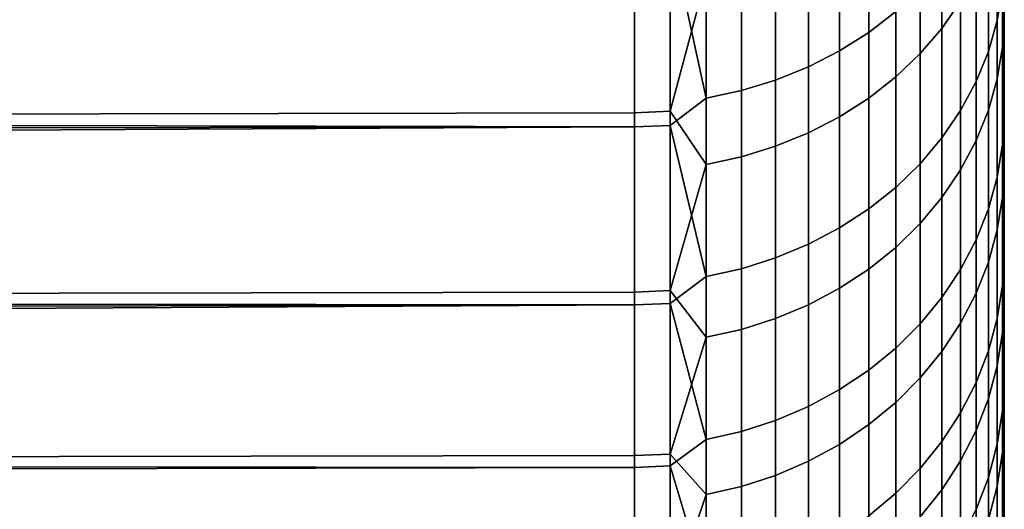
# Model space of a CAD drawing. Header units: metres. Extents: x -28 to 70, y -218 to 27.
# Tile 199 of 246: x 67.08 to 69.74, y -18.21 to -16.89. Entities that reach past the tile are written whole.
import ezdxf

# ---------------------------------------------------------------- set-up
doc = ezdxf.new("R2010")
doc.units = ezdxf.units.M
doc.layers.add('solid_10_261_002_XXX', color=7, linetype='CONTINUOUS')

msp = doc.modelspace()

# ---------------------------------------------------------------- linework, layer by layer
at = {"layer": 'solid_10_261_002_XXX'}
for points in [[(69.738998, -17.695442, 107.081123), (69.738998, 17.86268, 107.525124), (69.738998, 18.018742, 107.972984), (69.738998, -17.86268, 107.525124)], [(69.738998, 15.504929, 108.356667), (69.738998, -18.018742, 107.972984), (69.738998, -17.86268, 107.525124), (69.738998, 18.018742, 107.972984)], [(69.738998, -18.144548, 119.636902), (69.738998, 17.998217, 120.088028), (69.738998, 17.840757, 120.535057), (69.738998, -17.998217, 120.088028)], [(69.738998, -15.504929, 119.643333), (69.738998, 17.998217, 120.088028), (69.738998, -18.144548, 119.636902)], [(69.738998, -17.517336, 106.641808), (69.738998, 17.695442, 107.081123), (69.738998, 17.86268, 107.525124), (69.738998, -17.695442, 107.081123)], [(69.738998, -17.998217, 120.088028), (69.738998, 17.840757, 120.535057), (69.738998, 17.672028, 120.978447), (69.738998, -17.840757, 120.535057)], [(69.738998, -17.328262, 106.207001), (69.738998, 17.517336, 106.641808), (69.738998, 17.695442, 107.081123), (69.738998, -17.517336, 106.641808)], [(69.738998, -17.840757, 120.535057), (69.738998, 17.672028, 120.978447), (69.738998, 17.492325, 121.417435), (69.738998, -17.672028, 120.978447)], [(69.738998, -17.128267, 105.776749), (69.738998, 17.328262, 106.207001), (69.738998, 17.517336, 106.641808), (69.738998, -17.328262, 106.207001)], [(69.738998, -17.672028, 120.978447), (69.738998, 17.492325, 121.417435), (69.738998, 17.301893, 121.851395), (69.738998, -17.492325, 121.417435)], [(69.738998, -16.91773, 105.35186), (69.738998, 17.128269, 105.776749), (69.738998, 17.328262, 106.207001), (69.738998, -17.128267, 105.776749)], [(69.738998, -17.492325, 121.417435), (69.738998, 17.301893, 121.851395), (69.738998, 17.100512, 122.280807), (69.738998, -17.301893, 121.851395)], [(69.738998, -16.696726, 104.932533), (69.738998, 16.91773, 105.35186), (69.738998, 17.128269, 105.776749), (69.738998, -16.91773, 105.35186)], [(69.738998, -17.301893, 121.851395), (69.738998, 17.100512, 122.280807), (69.738998, 16.888451, 122.705162), (69.738998, -17.100512, 122.280807)], [(69.738998, -17.100512, 122.280807), (69.738998, 16.888451, 122.705162), (69.738998, 16.666065, 123.123718), (69.738998, -16.888451, 122.705162)], [(69.738998, 15.504929, 108.356667), (69.738998, -15.504929, 108.356667), (69.738998, -18.018742, 107.972984)], [(69.738998, -15.767076, 109.136986), (69.738998, -18.16346, 108.424301), (69.738998, -18.018742, 107.972984), (69.738998, -15.504929, 108.356667)], [(69.738998, -15.767076, 118.863014), (69.738998, -15.504929, 119.643333), (69.738998, -18.144548, 119.636902), (69.738998, -18.27965, 119.182076)], [(69.734184, -18.339321, 108.670502), (69.738998, -18.16346, 108.424301), (69.738998, -15.767076, 109.136986), (69.738998, -18.296993, 108.879524)], [(69.738998, -15.989742, 109.928398), (69.738998, -18.419136, 109.337898), (69.738998, -18.296993, 108.879524), (69.738998, -15.767076, 109.136986)], [(69.738998, -15.989742, 118.071602), (69.738998, -15.767076, 118.863014), (69.738998, -18.403263, 118.724396), (69.738998, -18.515402, 118.263725)], [(69.738998, -15.767076, 118.863014), (69.738998, -18.27965, 119.182076), (69.738998, -18.403263, 118.724396)], [(69.734184, -18.576593, 109.567795), (69.738998, -18.419136, 109.337898), (69.738998, -15.989742, 109.928398), (69.738998, -18.529688, 109.798752)], [(69.738998, -16.172832, 110.730522), (69.738998, -18.628773, 110.262611), (69.738998, -18.529688, 109.798752), (69.738998, -15.989742, 109.928398)], [(69.738998, -16.172832, 117.269478), (69.738998, -15.989742, 118.071602), (69.738998, -18.616091, 117.800064), (69.738998, -18.705145, 117.33429)], [(69.738998, -15.989742, 118.071602), (69.738998, -18.515402, 118.263725), (69.738998, -18.616091, 117.800064)], [(69.734184, -18.769989, 110.475548), (69.738998, -18.628773, 110.262611), (69.738998, -16.172832, 110.730522), (69.738998, -18.71629, 110.728905)], [(69.738998, -16.315701, 111.540886), (69.738998, -18.792072, 111.196793), (69.738998, -18.71629, 110.728905), (69.738998, -16.172832, 110.730522)], [(69.738998, -16.315701, 116.459114), (69.738998, -16.172832, 117.269478), (69.738998, -18.705145, 117.33429), (69.738998, -18.782488, 116.866661)], [(69.738998, -16.418005, 112.357109), (69.738998, -18.856163, 111.666649), (69.738998, -18.792072, 111.196793), (69.738998, -16.315701, 111.540886)], [(69.738998, -16.418005, 115.642891), (69.738998, -16.315701, 116.459114), (69.738998, -18.8482, 116.396805), (69.738998, -18.90217, 115.92556)], [(69.738998, -16.315701, 116.459114), (69.738998, -18.782488, 116.866661), (69.738998, -18.8482, 116.396805)], [(69.372787, -16.40814, 125.034698), (69.372787, -16.924871, 124.224495), (69.445618, -16.868452, 124.190414), (69.445618, -16.353441, 124.997917)], [(69.570198, -16.914108, 104.184235), (69.570198, -16.417248, 103.374077), (69.620735, -16.346531, 103.419846), (69.620735, -16.841253, 104.226517)], [(69.719765, -16.429865, 123.925461), (69.719765, -16.892681, 123.115509), (69.734184, -16.807167, 123.069366), (69.734184, -16.346695, 123.875214)], [(69.293839, -16.456642, 125.067322), (69.293839, -16.974903, 124.254723), (69.372787, -16.924871, 124.224495), (69.372787, -16.40814, 125.034698)], [(69.511635, -16.982325, 104.144646), (69.511635, -16.483458, 103.331223), (69.570198, -16.417248, 103.374077), (69.570198, -16.914108, 104.184235)], [(69.738998, -16.418005, 112.357109), (69.738998, -18.908548, 112.138214), (69.738998, -18.856163, 111.666649)], [(69.738998, -16.479486, 113.17749), (69.738998, -18.949131, 112.610603), (69.738998, -18.908548, 112.138214), (69.738998, -16.418005, 112.357109)], [(69.738998, -16.479486, 114.82251), (69.738998, -16.418005, 115.642891), (69.738998, -18.944315, 115.453514), (69.738998, -18.974684, 114.980118)], [(69.738998, -16.418005, 115.642891), (69.738998, -18.90217, 115.92556), (69.738998, -18.944315, 115.453514)], [(69.695885, -16.511423, 123.974731), (69.695885, -16.976538, 123.160759), (69.719765, -16.892681, 123.115509), (69.719765, -16.429865, 123.925461)], [(69.209534, -16.498484, 125.095459), (69.209534, -17.018063, 124.280792), (69.293839, -16.974903, 124.254723), (69.293839, -16.456642, 125.067322)], [(69.120682, -16.53326, 125.118843), (69.120682, -17.053934, 124.302467), (69.209534, -17.018063, 124.280792), (69.209534, -16.498484, 125.095459)], [(69.445618, -17.04524, 104.108139), (69.445618, -16.544527, 103.291695), (69.511635, -16.483458, 103.331223), (69.511635, -16.982325, 104.144646)], [(69.738998, -16.479486, 113.17749), (69.738998, -18.977882, 113.083786), (69.738998, -18.949131, 112.610603)], [(69.738998, -16.499975, 114), (69.738998, -18.994839, 113.557938), (69.738998, -18.977882, 113.083786), (69.738998, -16.479486, 113.17749)], [(69.738998, -16.499975, 114), (69.738998, -16.479486, 114.82251), (69.738998, -18.99325, 114.506073), (69.738998, -18.999971, 114.032173)], [(69.738998, -16.479486, 114.82251), (69.738998, -18.974684, 114.980118), (69.738998, -18.99325, 114.506073)], [(69.738998, -16.499975, 114), (69.738998, -18.999971, 114.032173), (69.738998, -18.994839, 113.557938)], [(69.662766, -16.590584, 124.022552), (69.662766, -17.057926, 123.204681), (69.695885, -16.976538, 123.160759), (69.695885, -16.511423, 123.974731)], [(69.719765, -17.050543, 105.183304), (69.719765, -16.602058, 104.365326), (69.734184, -16.518015, 104.414101), (69.734184, -16.96423, 105.227936)], [(69.734184, -16.96423, 105.227936), (69.734184, -16.518015, 104.414101), (69.738998, -16.696726, 104.932533)], [(69.02816, -16.560635, 125.137253), (69.02816, -17.08217, 124.319519), (69.120682, -17.053934, 124.302467), (69.120682, -16.53326, 125.118843)], [(69.372787, -17.102253, 104.07505), (69.372787, -16.599863, 103.255875), (69.445618, -16.544527, 103.291695), (69.445618, -17.04524, 104.108139)], [(68.835648, -16.653788, 125.066353), (68.932838, -17.102501, 124.331802), (68.932838, -16.580345, 125.150513)], [(68.932838, -16.580345, 125.150513), (68.932838, -17.102501, 124.331802), (69.02816, -17.08217, 124.319519), (69.02816, -16.560635, 125.137253)], [(69.293839, -17.152807, 104.045715), (69.293839, -16.648933, 103.224113), (69.372787, -16.599863, 103.255875), (69.372787, -17.102253, 104.07505)], [(69.620735, -16.66658, 124.068459), (69.620735, -17.136065, 123.246841), (69.662766, -17.057926, 123.204681), (69.662766, -16.590584, 124.022552)], [(69.695885, -17.135181, 105.139534), (69.695885, -16.684471, 104.317505), (69.719765, -16.602058, 104.365326), (69.719765, -17.050543, 105.183304)], [(62, -17.15464, 103.718056), (62, -16.629471, 102.88871), (68.738998, -16.616495, 102.869316), (68.738998, -17.14204, 103.697067)], [(68.835648, -16.612606, 102.871925), (68.835648, -17.138027, 103.699478), (68.738998, -17.14204, 103.697067), (68.738998, -16.616495, 102.869316)], [(68.835648, -17.138027, 103.699478), (68.835648, -16.612606, 102.871925), (68.932838, -16.77408, 103.14312)], [(21.606695, -16.882961, 124.722206), (21.446976, -17.072836, 124.417213), (68.738998, -17.180157, 124.23925), (68.738998, -16.657686, 125.068939)], [(68.835648, -17.176134, 124.236855), (68.835648, -16.653788, 125.066353), (68.738998, -16.657686, 125.068939), (68.738998, -17.180157, 124.23925)], [(68.835648, -16.653788, 125.066353), (68.835648, -17.176134, 124.236855), (68.932838, -17.102501, 124.331802)], [(69.209534, -17.196419, 104.020401), (69.209534, -16.691265, 103.196716), (69.293839, -16.648933, 103.224113), (69.293839, -17.152807, 104.045715)], [(69.570198, -16.73868, 124.112015), (69.570198, -17.210196, 123.286842), (69.620735, -17.136065, 123.246841), (69.620735, -16.66658, 124.068459)], [(69.662766, -17.217333, 105.097054), (69.662766, -16.76446, 104.27108), (69.695885, -16.684471, 104.317505), (69.695885, -17.135181, 105.139534)], [(69.120682, -17.232666, 103.999367), (69.120682, -16.726446, 103.17395), (69.209534, -16.691265, 103.196716), (69.209534, -17.196419, 104.020401)], [(69.734184, -16.96423, 105.227936), (69.738998, -16.696726, 104.932533), (69.738998, -16.91773, 105.35186)], [(69.02816, -17.2612, 103.982811), (69.02816, -16.754141, 103.156021), (69.120682, -16.726446, 103.17395), (69.120682, -17.232666, 103.999367)], [(69.511635, -16.806189, 124.152802), (69.511635, -17.279604, 123.324303), (69.570198, -17.210196, 123.286842), (69.570198, -16.73868, 124.112015)], [(68.932838, -17.281742, 103.970886), (68.932838, -16.77408, 103.14312), (69.02816, -16.754141, 103.156021), (69.02816, -17.2612, 103.982811)], [(69.620735, -17.2962, 105.056274), (69.620735, -16.841253, 104.226517), (69.662766, -16.76446, 104.27108), (69.662766, -17.217333, 105.097054)], [(68.835648, -17.138027, 103.699478), (68.932838, -16.77408, 103.14312), (68.932838, -17.281742, 103.970886)], [(69.445618, -16.868452, 124.190414), (69.445618, -17.343622, 123.358841), (69.511635, -17.279604, 123.324303), (69.511635, -16.806189, 124.152802)], [(69.719765, -16.892681, 123.115509), (69.719765, -17.315599, 122.284035), (69.734184, -17.227945, 122.242096), (69.734184, -16.807167, 123.069366)], [(69.734184, -16.807167, 123.069366), (69.734184, -17.227945, 122.242096), (69.738998, -16.888451, 122.705162)], [(69.570198, -17.371023, 105.017586), (69.570198, -16.914108, 104.184235), (69.620735, -16.841253, 104.226517), (69.620735, -17.2962, 105.056274)], [(69.372787, -16.924871, 124.224495), (69.372787, -17.401632, 123.390144), (69.445618, -17.343622, 123.358841), (69.445618, -16.868452, 124.190414)], [(69.695885, -16.976538, 123.160759), (69.695885, -17.401556, 122.325157), (69.719765, -17.315599, 122.284035), (69.719765, -16.892681, 123.115509)], [(69.734184, -17.227945, 122.242096), (69.738998, -17.100512, 122.280807), (69.738998, -16.888451, 122.705162)], [(69.293839, -16.974903, 124.254723), (69.293839, -17.453072, 123.417908), (69.372787, -17.401632, 123.390144), (69.372787, -16.924871, 124.224495)], [(69.511635, -17.441082, 104.981354), (69.511635, -16.982325, 104.144646), (69.570198, -16.914108, 104.184235), (69.570198, -17.371023, 105.017586)], [(69.734184, -16.96423, 105.227936), (69.738998, -16.91773, 105.35186), (69.738998, -17.128267, 105.776749)], [(69.209534, -17.018063, 124.280792), (69.209534, -17.497448, 123.441849), (69.293839, -17.453072, 123.417908), (69.293839, -16.974903, 124.254723)], [(69.662766, -17.057926, 123.204681), (69.662766, -17.484982, 122.365067), (69.695885, -17.401556, 122.325157), (69.695885, -16.976538, 123.160759)], [(69.719765, -17.458757, 106.022095), (69.719765, -17.050543, 105.183304), (69.734184, -16.96423, 105.227936), (69.734184, -17.370378, 106.062477)], [(69.734184, -17.370378, 106.062477), (69.734184, -16.96423, 105.227936), (69.738998, -17.128267, 105.776749)], [(69.445618, -17.505697, 104.947945), (69.445618, -17.04524, 104.108139), (69.511635, -16.982325, 104.144646), (69.511635, -17.441082, 104.981354)], [(69.120682, -17.053934, 124.302467), (69.120682, -17.534328, 123.461754), (69.209534, -17.497448, 123.441849), (69.209534, -17.018063, 124.280792)], [(69.02816, -17.08217, 124.319519), (69.02816, -17.56336, 123.477417), (69.120682, -17.534328, 123.461754), (69.120682, -17.053934, 124.302467)], [(69.372787, -17.564249, 104.917664), (69.372787, -17.102253, 104.07505), (69.445618, -17.04524, 104.108139), (69.445618, -17.505697, 104.947945)], [(69.620735, -17.136065, 123.246841), (69.620735, -17.565075, 122.403389), (69.662766, -17.484982, 122.365067), (69.662766, -17.057926, 123.204681)], [(69.695885, -17.545424, 105.982491), (69.695885, -17.135181, 105.139534), (69.719765, -17.050543, 105.183304), (69.719765, -17.458757, 106.022095)], [(21.446976, -17.072836, 124.417213), (21.292423, -17.255804, 124.111244), (68.738998, -17.180157, 124.23925)], [(68.932838, -17.102501, 124.331802), (68.932838, -17.584263, 123.488701), (69.02816, -17.56336, 123.477417), (69.02816, -17.08217, 124.319519)], [(68.835648, -17.176134, 124.236855), (68.932838, -17.584263, 123.488701), (68.932838, -17.102501, 124.331802)], [(69.293839, -17.616171, 104.890816), (69.293839, -17.152807, 104.045715), (69.372787, -17.102253, 104.07505), (69.372787, -17.564249, 104.917664)], [(69.734184, -17.227945, 122.242096), (69.738998, -17.301893, 121.851395), (69.738998, -17.100512, 122.280807)], [(68.835648, -17.138027, 103.699478), (68.835648, -17.622257, 104.551781), (68.738998, -17.626385, 104.549576), (68.738998, -17.14204, 103.697067)], [(68.835648, -17.622257, 104.551781), (68.835648, -17.138027, 103.699478), (68.932838, -17.281742, 103.970886)], [(69.570198, -17.210196, 123.286842), (69.570198, -17.641062, 122.439735), (69.620735, -17.565075, 122.403389), (69.620735, -17.136065, 123.246841)], [(69.662766, -17.629539, 105.944054), (69.662766, -17.217333, 105.097054), (69.695885, -17.135181, 105.139534), (69.695885, -17.545424, 105.982491)], [(69.734184, -17.370378, 106.062477), (69.738998, -17.128267, 105.776749), (69.738998, -17.328262, 106.207001)], [(62, -17.638483, 104.572174), (62, -17.15464, 103.718056), (68.738998, -17.14204, 103.697067), (68.738998, -17.626385, 104.549576)], [(69.209534, -17.660959, 104.867661), (69.209534, -17.196419, 104.020401), (69.293839, -17.152807, 104.045715), (69.293839, -17.616171, 104.890816)], [(21.143064, -17.431936, 123.804466), (20.998928, -17.601305, 123.497055), (68.738998, -17.661333, 123.384949), (68.738998, -17.180157, 124.23925)], [(21.292423, -17.255804, 124.111244), (21.143064, -17.431936, 123.804466), (68.738998, -17.180157, 124.23925)], [(68.835648, -17.6572, 123.382751), (68.835648, -17.176134, 124.236855), (68.738998, -17.180157, 124.23925), (68.738998, -17.661333, 123.384949)], [(68.835648, -17.176134, 124.236855), (68.835648, -17.6572, 123.382751), (68.932838, -17.584263, 123.488701)], [(69.120682, -17.698187, 104.848412), (69.120682, -17.232666, 103.999367), (69.209534, -17.196419, 104.020401), (69.209534, -17.660959, 104.867661)], [(69.511635, -17.279604, 123.324303), (69.511635, -17.71221, 122.473778), (69.570198, -17.641062, 122.439735), (69.570198, -17.210196, 123.286842)], [(69.620735, -17.710297, 105.90715), (69.620735, -17.2962, 105.056274), (69.662766, -17.217333, 105.097054), (69.662766, -17.629539, 105.944054)], [(69.02816, -17.727489, 104.83326), (69.02816, -17.2612, 103.982811), (69.120682, -17.232666, 103.999367), (69.120682, -17.698187, 104.848412)], [(69.719765, -17.315599, 122.284035), (69.719765, -17.697622, 121.432991), (69.734184, -17.608034, 121.395363), (69.734184, -17.227945, 122.242096)], [(69.734184, -17.227945, 122.242096), (69.734184, -17.608034, 121.395363), (69.738998, -17.301893, 121.851395)], [(68.932838, -17.748589, 104.82235), (68.932838, -17.281742, 103.970886), (69.02816, -17.2612, 103.982811), (69.02816, -17.727489, 104.83326)], [(68.835648, -17.622257, 104.551781), (68.932838, -17.281742, 103.970886), (68.932838, -17.748589, 104.82235)], [(69.445618, -17.343622, 123.358841), (69.445618, -17.77783, 122.505173), (69.511635, -17.71221, 122.473778), (69.511635, -17.279604, 123.324303)], [(69.570198, -17.786911, 105.872139), (69.570198, -17.371023, 105.017586), (69.620735, -17.2962, 105.056274), (69.620735, -17.710297, 105.90715)], [(69.695885, -17.401556, 122.325157), (69.695885, -17.785475, 121.469887), (69.719765, -17.697622, 121.432991), (69.719765, -17.315599, 122.284035)], [(69.734184, -17.608034, 121.395363), (69.738998, -17.492325, 121.417435), (69.738998, -17.301893, 121.851395)], [(69.372787, -17.401632, 123.390144), (69.372787, -17.837292, 122.533615), (69.445618, -17.77783, 122.505173), (69.445618, -17.343622, 123.358841)], [(69.734184, -17.370378, 106.062477), (69.738998, -17.328262, 106.207001), (69.738998, -17.517336, 106.641808)], [(69.511635, -17.858646, 105.839363), (69.511635, -17.441082, 104.981354), (69.570198, -17.371023, 105.017586), (69.570198, -17.786911, 105.872139)], [(69.719765, -17.825739, 106.87973), (69.719765, -17.458757, 106.022095), (69.734184, -17.370378, 106.062477), (69.734184, -17.7355, 106.915771)], [(69.734184, -17.7355, 106.915771), (69.734184, -17.370378, 106.062477), (69.738998, -17.517336, 106.641808)], [(69.293839, -17.453072, 123.417908), (69.293839, -17.89002, 122.558846), (69.372787, -17.837292, 122.533615), (69.372787, -17.401632, 123.390144)], [(69.662766, -17.484982, 122.365067), (69.662766, -17.870743, 121.505699), (69.695885, -17.785475, 121.469887), (69.695885, -17.401556, 122.325157)], [(69.209534, -17.497448, 123.441849), (69.209534, -17.935507, 122.580605), (69.293839, -17.89002, 122.558846), (69.293839, -17.453072, 123.417908)], [(69.445618, -17.92481, 105.809128), (69.445618, -17.505697, 104.947945), (69.511635, -17.441082, 104.981354), (69.511635, -17.858646, 105.839363)], [(69.695885, -17.914227, 106.844383), (69.695885, -17.545424, 105.982491), (69.719765, -17.458757, 106.022095), (69.719765, -17.825739, 106.87973)], [(69.620735, -17.565075, 122.403389), (69.620735, -17.952602, 121.540085), (69.662766, -17.870743, 121.505699), (69.662766, -17.484982, 122.365067)], [(69.120682, -17.534328, 123.461754), (69.120682, -17.97331, 122.598694), (69.209534, -17.935507, 122.580605), (69.209534, -17.497448, 123.441849)], [(69.372787, -17.984764, 105.781731), (69.372787, -17.564249, 104.917664), (69.445618, -17.505697, 104.947945), (69.445618, -17.92481, 105.809128)], [(69.734184, -17.608034, 121.395363), (69.738998, -17.672028, 120.978447), (69.738998, -17.492325, 121.417435)], [(69.02816, -17.56336, 123.477417), (69.02816, -18.003071, 122.61293), (69.120682, -17.97331, 122.598694), (69.120682, -17.534328, 123.461754)], [(69.734184, -17.7355, 106.915771), (69.738998, -17.517336, 106.641808), (69.738998, -17.695442, 107.081123)], [(68.932838, -17.584263, 123.488701), (68.932838, -18.024496, 122.623177), (69.02816, -18.003071, 122.61293), (69.02816, -17.56336, 123.477417)], [(69.293839, -18.037928, 105.757439), (69.293839, -17.616171, 104.890816), (69.372787, -17.564249, 104.917664), (69.372787, -17.984764, 105.781731)], [(69.570198, -17.641062, 122.439735), (69.570198, -18.030266, 121.572701), (69.620735, -17.952602, 121.540085), (69.620735, -17.565075, 122.403389)], [(69.662766, -18.000111, 106.810081), (69.662766, -17.629539, 105.944054), (69.695885, -17.545424, 105.982491), (69.695885, -17.914227, 106.844383)], [(68.835648, -17.6572, 123.382751), (68.932838, -18.024496, 122.623177), (68.932838, -17.584263, 123.488701)], [(20.998928, -17.601305, 123.497055), (20.860044, -17.763983, 123.189178), (68.738998, -17.661333, 123.384949)], [(69.209534, -18.08379, 105.736481), (69.209534, -17.660959, 104.867661), (69.293839, -17.616171, 104.890816), (69.293839, -18.037928, 105.757439)], [(69.719765, -17.697622, 121.432991), (69.719765, -18.037848, 120.564392), (69.734184, -17.946537, 120.531166), (69.734184, -17.608034, 121.395363)], [(69.734184, -17.608034, 121.395363), (69.734184, -17.946537, 120.531166), (69.738998, -17.672028, 120.978447)], [(62, -18.079834, 105.448997), (62, -17.638483, 104.572174), (68.738998, -17.626385, 104.549576), (68.738998, -18.068367, 105.424797)], [(68.835648, -17.622257, 104.551781), (68.835648, -18.064137, 105.426804), (68.738998, -18.068367, 105.424797), (68.738998, -17.626385, 104.549576)], [(68.835648, -18.064137, 105.426804), (68.835648, -17.622257, 104.551781), (68.932838, -17.748589, 104.82235)], [(69.511635, -17.71221, 122.473778), (69.511635, -18.102983, 121.603241), (69.570198, -18.030266, 121.572701), (69.570198, -17.641062, 122.439735)], [(69.620735, -18.082563, 106.777145), (69.620735, -17.710297, 105.90715), (69.662766, -17.629539, 105.944054), (69.662766, -18.000111, 106.810081)], [(20.726458, -17.920015, 122.88105), (20.59812, -18.069508, 122.5728), (68.738998, -18.100063, 122.508095), (68.738998, -17.661333, 123.384949)], [(20.860044, -17.763983, 123.189178), (20.726458, -17.920015, 122.88105), (68.738998, -17.661333, 123.384949)], [(68.835648, -18.095827, 122.506104), (68.835648, -17.6572, 123.382751), (68.738998, -17.661333, 123.384949), (68.738998, -18.100063, 122.508095)], [(68.835648, -17.6572, 123.382751), (68.835648, -18.095827, 122.506104), (68.932838, -18.024496, 122.623177)], [(69.120682, -18.121906, 105.719063), (69.120682, -17.698187, 104.848412), (69.209534, -17.660959, 104.867661), (69.209534, -18.08379, 105.736481)], [(69.734184, -17.946537, 120.531166), (69.738998, -17.840757, 120.535057), (69.738998, -17.672028, 120.978447)], [(69.02816, -18.151913, 105.705353), (69.02816, -17.727489, 104.83326), (69.120682, -17.698187, 104.848412), (69.120682, -18.121906, 105.719063)], [(69.695885, -17.785475, 121.469887), (69.695885, -18.127388, 120.596977), (69.719765, -18.037848, 120.564392), (69.719765, -17.697622, 121.432991)], [(69.734184, -17.7355, 106.915771), (69.738998, -17.695442, 107.081123), (69.738998, -17.86268, 107.525124)], [(69.445618, -17.77783, 122.505173), (69.445618, -18.170052, 121.631409), (69.511635, -18.102983, 121.603241), (69.511635, -17.71221, 122.473778)], [(69.570198, -18.160789, 106.745895), (69.570198, -17.786911, 105.872139), (69.620735, -17.710297, 105.90715), (69.620735, -18.082563, 106.777145)], [(68.835648, -18.064137, 105.426804), (68.932838, -17.748589, 104.82235), (68.932838, -18.173515, 105.69548)], [(68.932838, -18.173515, 105.69548), (68.932838, -17.748589, 104.82235), (69.02816, -17.727489, 104.83326), (69.02816, -18.151913, 105.705353)], [(69.719765, -18.15062, 107.754181), (69.719765, -17.825739, 106.87973), (69.734184, -17.7355, 106.915771), (69.734184, -18.058737, 107.785797)], [(69.734184, -18.058737, 107.785797), (69.734184, -17.7355, 106.915771), (69.738998, -17.86268, 107.525124)], [(69.372787, -17.837292, 122.533615), (69.372787, -18.230825, 121.656937), (69.445618, -18.170052, 121.631409), (69.445618, -17.77783, 122.505173)], [(69.511635, -18.234034, 106.716644), (69.511635, -17.858646, 105.839363), (69.570198, -17.786911, 105.872139), (69.570198, -18.160789, 106.745895)], [(69.662766, -17.870743, 121.505699), (69.662766, -18.214294, 120.628609), (69.695885, -18.127388, 120.596977), (69.695885, -17.785475, 121.469887)], [(69.695885, -18.240719, 107.723175), (69.695885, -17.914227, 106.844383), (69.719765, -17.825739, 106.87973), (69.719765, -18.15062, 107.754181)], [(69.293839, -17.89002, 122.558846), (69.293839, -18.284716, 121.679573), (69.372787, -18.230825, 121.656937), (69.372787, -17.837292, 122.533615)], [(69.445618, -18.301588, 106.689659), (69.445618, -17.92481, 105.809128), (69.511635, -17.858646, 105.839363), (69.511635, -18.234034, 106.716644)], [(69.734184, -17.946537, 120.531166), (69.738998, -17.998217, 120.088028), (69.738998, -17.840757, 120.535057)], [(69.620735, -17.952602, 121.540085), (69.620735, -18.297729, 120.658974), (69.662766, -18.214294, 120.628609), (69.662766, -17.870743, 121.505699)], [(69.734184, -18.058737, 107.785797), (69.738998, -17.86268, 107.525124), (69.738998, -18.018742, 107.972984)], [(69.209534, -17.935507, 122.580605), (69.209534, -18.331205, 121.699097), (69.293839, -18.284716, 121.679573), (69.293839, -17.89002, 122.558846)], [(69.120682, -17.97331, 122.598694), (69.120682, -18.369844, 121.715324), (69.209534, -18.331205, 121.699097), (69.209534, -17.935507, 122.580605)], [(69.372787, -18.362801, 106.665207), (69.372787, -17.984764, 105.781731), (69.445618, -17.92481, 105.809128), (69.445618, -18.301588, 106.689659)], [(69.662766, -18.328169, 107.693085), (69.662766, -18.000111, 106.810081), (69.695885, -17.914227, 106.844383), (69.695885, -18.240719, 107.723175)], [(69.570198, -18.030266, 121.572701), (69.570198, -18.376886, 120.687775), (69.620735, -18.297729, 120.658974), (69.620735, -17.952602, 121.540085)], [(69.719765, -18.037848, 120.564392), (69.719765, -18.33547, 119.68029), (69.734184, -18.242653, 119.651535), (69.734184, -17.946537, 120.531166)], [(69.734184, -17.946537, 120.531166), (69.734184, -18.242653, 119.651535), (69.738998, -17.998217, 120.088028)], [(69.02816, -18.003071, 122.61293), (69.02816, -18.400261, 121.728096), (69.120682, -18.369844, 121.715324), (69.120682, -17.97331, 122.598694)], [(69.293839, -18.417082, 106.643524), (69.293839, -18.037928, 105.757439), (69.372787, -17.984764, 105.781731), (69.372787, -18.362801, 106.665207)], [(68.932838, -18.024496, 122.623177), (68.932838, -18.422159, 121.737297), (69.02816, -18.400261, 121.728096), (69.02816, -18.003071, 122.61293)], [(69.620735, -18.412125, 107.664192), (69.620735, -18.082563, 106.777145), (69.662766, -18.000111, 106.810081), (69.662766, -18.328169, 107.693085)], [(69.734184, -18.242653, 119.651535), (69.738998, -18.144548, 119.636902), (69.738998, -17.998217, 120.088028)], [(69.734184, -18.058737, 107.785797), (69.738998, -18.018742, 107.972984), (69.738998, -18.16346, 108.424301)], [(68.835648, -18.095827, 122.506104), (68.932838, -18.422159, 121.737297), (68.932838, -18.024496, 122.623177)], [(69.209534, -18.463909, 106.624825), (69.209534, -18.08379, 105.736481), (69.293839, -18.037928, 105.757439), (69.293839, -18.417082, 106.643524)], [(69.511635, -18.102983, 121.603241), (69.511635, -18.451, 120.714752), (69.570198, -18.376886, 120.687775), (69.570198, -18.030266, 121.572701)], [(69.695885, -18.127388, 120.596977), (69.695885, -18.426489, 119.708488), (69.719765, -18.33547, 119.68029), (69.719765, -18.037848, 120.564392)], [(20.59812, -18.069508, 122.5728), (20.474958, -18.21258, 122.264496), (68.738998, -18.100063, 122.508095)], [(62, -18.477631, 106.346428), (62, -18.079834, 105.448997), (68.738998, -18.068367, 105.424797), (68.738998, -18.466921, 106.320625)], [(68.835648, -18.064137, 105.426804), (68.835648, -18.462599, 106.322418), (68.738998, -18.466921, 106.320625), (68.738998, -18.068367, 105.424797)], [(68.835648, -18.462599, 106.322418), (68.835648, -18.064137, 105.426804), (68.932838, -18.173515, 105.69548)], [(69.719765, -18.432631, 108.643387), (69.719765, -18.15062, 107.754181), (69.734184, -18.058737, 107.785797), (69.734184, -18.339321, 108.670502)], [(69.734184, -18.339321, 108.670502), (69.734184, -18.058737, 107.785797), (69.738998, -18.16346, 108.424301)], [(20.474958, -18.21258, 122.264496), (20.356901, -18.349348, 121.956223), (68.738998, -18.495293, 121.610794), (68.738998, -18.100063, 122.508095)], [(68.835648, -18.490963, 121.609009), (68.835648, -18.095827, 122.506104), (68.738998, -18.100063, 122.508095), (68.738998, -18.495293, 121.610794)], [(68.835648, -18.095827, 122.506104), (68.835648, -18.490963, 121.609009), (68.932838, -18.422159, 121.737297)], [(69.120682, -18.502827, 106.609276), (69.120682, -18.121906, 105.719063), (69.209534, -18.08379, 105.736481), (69.209534, -18.463909, 106.624825)], [(69.570198, -18.491777, 107.636787), (69.570198, -18.160789, 106.745895), (69.620735, -18.082563, 106.777145), (69.620735, -18.412125, 107.664192)], [(69.02816, -18.533463, 106.597038), (69.02816, -18.151913, 105.705353), (69.120682, -18.121906, 105.719063), (69.120682, -18.502827, 106.609276)], [(69.445618, -18.170052, 121.631409), (69.445618, -18.519358, 120.739624), (69.511635, -18.451, 120.714752), (69.511635, -18.102983, 121.603241)], [(68.932838, -18.555521, 106.588226), (68.932838, -18.173515, 105.69548), (69.02816, -18.151913, 105.705353), (69.02816, -18.533463, 106.597038)], [(69.662766, -18.214294, 120.628609), (69.662766, -18.51483, 119.735855), (69.695885, -18.426489, 119.708488), (69.695885, -18.127388, 120.596977)], [(69.695885, -18.524132, 108.616798), (69.695885, -18.240719, 107.723175), (69.719765, -18.15062, 107.754181), (69.719765, -18.432631, 108.643387)], [(69.734184, -18.242653, 119.651535), (69.738998, -18.27965, 119.182076), (69.738998, -18.144548, 119.636902)], [(68.835648, -18.462599, 106.322418), (68.932838, -18.173515, 105.69548), (68.932838, -18.555521, 106.588226)], [(69.372787, -18.230825, 121.656937), (69.372787, -18.581301, 120.762169), (69.445618, -18.519358, 120.739624), (69.445618, -18.170052, 121.631409)], [(69.511635, -18.566355, 107.611122), (69.511635, -18.234034, 106.716644), (69.570198, -18.160789, 106.745895), (69.570198, -18.491777, 107.636787)]]:
    msp.add_3dface(points, dxfattribs=at)

doc.saveas('drawing.dxf')
